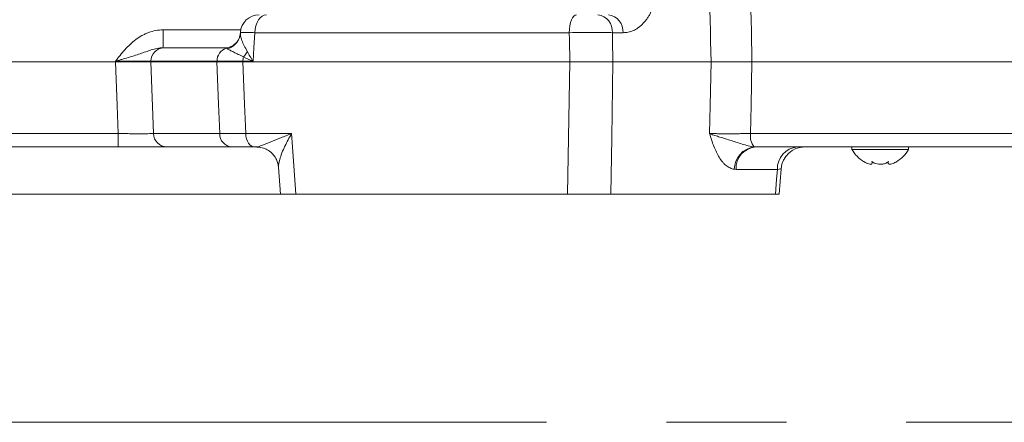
# Model space of a CAD drawing. Header units: millimetres. Extents: x 0 to 8410, y 0 to 5940.
# Tile 9 of 256: x 1047 to 1256, y 1335 to 1420. Entities that reach past the tile are written whole.
import ezdxf

# ---------------------------------------------------------------- set-up
doc = ezdxf.new("R2010")
doc.units = ezdxf.units.MM
doc.header["$LTSCALE"] = 10
doc.linetypes.add('CENTERX2', pattern=[20.32, 12.7, -2.54, 2.54, -2.54])
doc.styles.add('SLDTEXTSTYLE0', font='TXT', dxfattribs={"width": 0.605})
doc.dimstyles.new('SLDDIMSTYLE0', dxfattribs={"dimtxt": 50, "dimasz": 50, "dimexe": 0, "dimexo": 0.0625, "dimgap": 12.5, "dimtad": 1, "dimtoh": 1, "dimdec": 1, "dimrnd": 1e-09, "dimzin": 12, "dimdsep": 46, "dimtxsty": 'SLDTEXTSTYLE0', "dimsah": 1, "dimcen": 0.09, "dimadec": 0, "dimazin": 0, "dimtfac": 1, "dimtofl": 0, "dimtmove": 0, "dimatfit": 3, "dimfxl": 0, "dimfrac": 2, "dimtolj": 1, "dimtzin": 12, "dimarcsym": 0})

# ---------------------------------------------------------------- blocks, each defined once
blk = doc.blocks.new('*D8')
at = {"color": 7, "linetype": 'Continuous', "lineweight": 0}
for p, q in [((1441.19, 1878.04), (715.54, 1878.04)), ((730.54, 1878.04), (730.54, 1383.04)), ((1102.29, 1383.04), (715.54, 1383.04))]:
    blk.add_line(p, q, dxfattribs=at)
for points in [[(730.54, 1878.04), (723.04, 1828.04), (738.04, 1828.04)], [(730.54, 1383.04), (738.04, 1433.04), (723.04, 1433.04)]]:
    blk.add_solid(points, dxfattribs=at)
at = {"color": 7, "linetype": 'Continuous', "lineweight": 0, "insert": (666.09, 1573.26), "char_height": 50, "attachment_point": 1, "rotation": 90, "style": 'SLDTEXTSTYLE0'}
blk.add_mtext('495', dxfattribs=at)
blk = doc.blocks.new('*D9')
at = {"color": 7, "linetype": 'Continuous', "lineweight": 0}
for p, q in [((1441.19, 3305.04), (615.54, 3305.04)), ((630.54, 3305.04), (630.54, 1383.04)), ((1102.29, 1383.04), (615.54, 1383.04))]:
    blk.add_line(p, q, dxfattribs=at)
for points in [[(630.54, 3305.04), (623.04, 3255.04), (638.04, 3255.04)], [(630.54, 1383.04), (638.04, 1433.04), (623.04, 1433.04)]]:
    blk.add_solid(points, dxfattribs=at)
at = {"color": 7, "linetype": 'Continuous', "lineweight": 0, "insert": (566.09, 2267.66), "char_height": 50, "attachment_point": 1, "rotation": 90, "style": 'SLDTEXTSTYLE0'}
blk.add_mtext('1922', dxfattribs=at)

msp = doc.modelspace()

# ---------------------------------------------------------------- linework, layer by layer
at = {"color": 8, "linetype": 'Continuous', "lineweight": 0}
for p, q in [((1077.441398, 1417.835422), (1077.441398, 1414.044764)), ((1077.441398, 1417.835422), (1093.898315, 1417.835422)), ((1163.524624, 1417.254109), (1096.889917, 1417.254109)), ((1174.912963, 1417.254109), (1172.657516, 1417.254109)), ((1067.345355, 1411.044765), (1067.351077, 1411.201772)), ((1074.845586, 1411.201772), (1074.839759, 1411.044765)), ((1074.839759, 1411.044765), (1075.403932, 1395.887757)), ((1088.871796, 1411.201772), (1074.845586, 1411.201772)), ((1088.865716, 1411.044765), (1088.871796, 1411.201772)), ((1094.357211, 1411.201772), (1094.350893, 1411.044765)), ((1096.506748, 1411.201772), (1094.357211, 1411.201772)), ((1024.343897, 1395.887757), (1067.899827, 1395.887757)), ((1067.899827, 1393.044764), (1067.899827, 1395.887757)), ((1075.403932, 1395.887757), (1089.451481, 1395.887757)), ((1094.961274, 1395.887757), (1104.690615, 1395.887757)), ((1201.937999, 1395.887757), (1485.879544, 1395.887757)), ((1207.616005, 1388.306444), (1198.854487, 1388.306444))]:
    msp.add_line(p, q, dxfattribs=at)
at = {"color": 7, "linetype": 'Continuous', "lineweight": 0}
for p, q in [((1093.828592, 1417.294566), (1093.815688, 1417.08779)), ((1077.656034, 1414.044764), (1090.655852, 1414.044764)), ((985.190797, 1411.044765), (1067.345355, 1411.044765)), ((1074.839759, 1411.044765), (1088.865716, 1411.044765)), ((1094.350893, 1411.044765), (1163.629893, 1411.044765)), ((1172.753733, 1411.044765), (1193.558317, 1411.044765)), ((1202.237334, 1411.044765), (1486.490462, 1411.044765)), ((1067.899827, 1393.044764), (1029.992122, 1393.044764)), ((1091.983456, 1393.044764), (1078.217972, 1393.044764)), ((1097.255472, 1393.044764), (1096.83207, 1393.044764)), ((1097.400013, 1393.042568), (1097.255472, 1393.044764)), ((1482.548613, 1393.044764), (1202.965144, 1393.044764)), ((1223.417763, 1393.044764), (1223.417763, 1392.544764)), ((1223.417763, 1392.544764), (1235.417763, 1392.544764)), ((1235.417763, 1392.544764), (1235.417763, 1393.044764)), ((1227.667764, 1389.952084), (1227.715619, 1389.666074)), ((1227.746598, 1389.666074), (1227.746598, 1389.895742)), ((1231.088929, 1389.908516), (1231.088929, 1389.659215)), ((1101.917434, 1388.771536), (1102.312956, 1383.041327)), ((1207.988955, 1383.039811), (1208.427492, 1388.441209)), ((1118.729802, 1383.044765), (609.504364, 1383.044765)), ((1105.591152, 1383.044765), (1163.155313, 1383.044765)), ((1172.320131, 1383.044765), (1207.186282, 1383.044765))]:
    msp.add_line(p, q, dxfattribs=at)
at = {"color": 7, "linetype": 'CENTERX2', "lineweight": 0}
msp.add_line((828.51801, 1334.735295), (1659.983376, 1334.735295), dxfattribs=at)
at = {"color": 8, "linetype": 'Continuous', "lineweight": 0, "flags": 128}
for points in [[(1096.889917, 1417.254109), (1096.958477, 1418.003984), (1097.113017, 1418.719404), (1097.347963, 1419.374675), (1097.654898, 1419.946261), (1098.022777, 1420.413632), (1098.438416, 1420.760002), (1098.886866, 1420.972929), (1099.352021, 1421.044763)], [(1163.524624, 1417.254109), (1163.566198, 1418.003984), (1163.659911, 1418.719404), (1163.802389, 1419.374675), (1163.988512, 1419.946261), (1164.211605, 1420.413632), (1164.46365, 1420.760002), (1164.735597, 1420.972929), (1165.017668, 1421.044763)], [(1096.889917, 1417.254109), (1096.68671, 1414.044764), (1096.506748, 1411.201772)], [(1163.629893, 1411.044765), (1163.548719, 1415.83281), (1163.524624, 1417.254109)], [(1172.657516, 1417.254109), (1172.679532, 1415.83281), (1172.753733, 1411.044765)], [(1067.899827, 1395.887757), (1067.682195, 1401.830213), (1067.345355, 1411.044765)], [(1089.451481, 1395.887757), (1089.212257, 1402.077737), (1088.865716, 1411.044765)], [(1094.350893, 1411.044765), (1094.711963, 1402.077737), (1094.961274, 1395.887757)], [(1163.155313, 1383.044765), (1163.358036, 1395.007752), (1163.629893, 1411.044765)], [(1172.753733, 1411.044765), (1172.5053, 1395.007752), (1172.320131, 1383.044765)], [(1193.235915, 1395.887757), (1193.362232, 1401.827233), (1193.558317, 1411.044765)], [(1202.237334, 1411.044765), (1202.055264, 1401.827233), (1201.937999, 1395.887757)], [(1096.83207, 1393.044764), (1096.47863, 1393.098641), (1096.137885, 1393.258336), (1095.82207, 1393.518113), (1095.542539, 1393.868641), (1095.309306, 1394.297332), (1095.13079, 1394.788785), (1095.013369, 1395.325351), (1094.961274, 1395.887757)], [(1104.690615, 1395.887757), (1104.889903, 1393.044764), (1105.591152, 1383.044765)], [(1207.186282, 1383.044765), (1207.448356, 1386.253823), (1207.616005, 1388.306444)]]:
    msp.add_lwpolyline(points, dxfattribs=at)
at = {"color": 7, "linetype": 'Continuous', "lineweight": 0}
for centre, radius, start, end in [((1097.819389, 1417.044771), 3.999993, 89.99996428, 176.3849107), ((1213.408087, 1388.044764), 5.000001, 90.00837464, 175.54548754), ((1213.408087, 1388.044762), 5.000002, 90.00628512, 175.53105411), ((1229.537153, 1395.943746), 7, 209.04974724, 239.17324325), ((1229.298374, 1395.943746), 7, 300.39715205, 330.95025276)]:
    msp.add_arc(centre, radius, start, end, dxfattribs=at)
at = {"color": 8, "linetype": 'Continuous', "lineweight": 0}
for centre, radius, start, end in [((1169.090939, 1417.503646), 3.575295, 355.99780615, 82.07136487), ((1171.339592, 1417.495802), 3.581535, 356.13056671, 82.26670996), ((1090.211641, 1417.682827), 3.766796, 279.42482685, 309.68712448), ((1090.008569, 1417.519814), 3.844897, 286.12978564, 343.7618994), ((1077.745236, 1411.145949), 2.900188, 91.76253981, 178.89710131), ((1091.779897, 1411.218765), 2.908151, 109.09646874, 180.33480483), ((1090.629973, 1415.598665), 5.19565, 317.74529407, 333.48239611), ((1098.954234, 1411.058556), 4.599253, 166.84903889, 178.2155819), ((1078.30539, 1395.94548), 2.902032, 181.13971269, 268.27380744), ((1092.219256, 1395.803757), 2.76905, 178.26164011, 265.11502196), ((1205.528695, 1395.340579), 3.632148, 171.33548192, 219.02662272), ((1203.316868, 1388.269096), 4.823094, 97.26377445, 179.28013279), ((1203.420169, 1388.497786), 4.569689, 95.71467574, 182.39978496), ((1212.219476, 1388.456693), 4.605922, 95.04591499, 181.86935984)]:
    msp.add_arc(centre, radius, start, end, dxfattribs=at)
for points, knots in [([(1200.870235, 1480.391683), (1201.093114, 1469.05972), (1201.316253, 1457.727698), (1201.539645, 1446.395618), (1201.771937, 1434.612063), (1202.004502, 1422.828444), (1202.237335, 1411.044765)], [0.000915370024, 0.000915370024, 0.000915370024, 0.000915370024, 0.034980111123, 0.034980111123, 0.034980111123, 0.070402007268, 0.070402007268, 0.070402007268, 0.070402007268]), ([(1193.558313, 1411.044765), (1193.307607, 1422.828448), (1193.057049, 1434.612066), (1192.806644, 1446.395618), (1192.686577, 1452.045706), (1192.566545, 1457.695778), (1192.446549, 1463.345834)], [0, 0, 0, 0, 0.035422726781, 0.035422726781, 0.035422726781, 0.052407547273, 0.052407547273, 0.052407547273, 0.052407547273]), ([(1181.69002, 1423.929497), (1181.409746, 1422.895206), (1181.038389, 1421.965243), (1180.465536, 1420.925288), (1180.344907, 1420.722775), (1180.095339, 1420.335116), (1179.966462, 1420.149906), (1179.567907, 1419.619247), (1179.286361, 1419.298651), (1178.840619, 1418.866288), (1178.688121, 1418.730284), (1178.375181, 1418.474661), (1178.214675, 1418.355101), (1177.728269, 1418.025935), (1177.395228, 1417.843729), (1176.712093, 1417.550817), (1176.361998, 1417.440118), (1175.644349, 1417.291333), (1175.280078, 1417.254108), (1174.91296, 1417.254108)], [0, 0, 0, 0, 0.25, 0.25, 0.3125, 0.3125, 0.375, 0.375, 0.5, 0.5, 0.5625, 0.5625, 0.625, 0.625, 0.75, 0.75, 0.875, 0.875, 1, 1, 1, 1]), ([(1077.441399, 1417.835421), (1076.382772, 1417.835421), (1075.365368, 1417.638532), (1074.136357, 1417.18826), (1073.891657, 1417.087177), (1073.414302, 1416.868011), (1073.181147, 1416.749862), (1072.496886, 1416.371826), (1072.060958, 1416.088393), (1071.223779, 1415.467729), (1070.821179, 1415.129043), (1070.052726, 1414.413532), (1069.687295, 1414.037475), (1068.98383, 1413.258687), (1068.645864, 1412.855945), (1068.152645, 1412.241571), (1067.990436, 1412.034981), (1067.74931, 1411.723465), (1067.669295, 1411.619349), (1067.509779, 1411.41072), (1067.429286, 1411.304885), (1067.351081, 1411.201772)], [0, 0, 0, 0, 0.25, 0.25, 0.3125, 0.3125, 0.375, 0.375, 0.5, 0.5, 0.625, 0.625, 0.75, 0.75, 0.875, 0.875, 0.9375, 0.9375, 0.96875, 0.96875, 1, 1, 1, 1]), ([(1093.840901, 1417.086199), (1093.835585, 1416.914482), (1093.822803, 1416.501593), (1094.200219, 1415.301518), (1094.845014, 1414.092643), (1095.279027, 1413.278949)], [0, 0, 0, 0, 0.18880876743, 0.45398685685, 1, 1, 1, 1]), ([(1096.889917, 1417.254109), (1096.401168, 1417.265384), (1095.251754, 1417.291901), (1094.070078, 1417.30933), (1093.921103, 1417.298535), (1093.848485, 1417.293273)], [0, 0, 0, 0, 0.27493196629, 0.64657103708, 1, 1, 1, 1]), ([(1172.657516, 1417.254109), (1172.196315, 1417.265475), (1171.111696, 1417.292206), (1168.848115, 1417.307916), (1166.125445, 1417.298603), (1164.39147, 1417.268939), (1163.524624, 1417.254109)], [0, 0, 0, 0, 0.1977431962, 0.4650391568, 0.7325632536, 1, 1, 1, 1]), ([(1077.441399, 1414.044765), (1077.003536, 1414.044765), (1076.580303, 1413.99049), (1075.753193, 1413.825137), (1075.348672, 1413.713575), (1074.551022, 1413.468263), (1074.157043, 1413.334325), (1073.364005, 1413.061649), (1072.964589, 1412.92261), (1072.152097, 1412.646863), (1071.739798, 1412.51027), (1070.898223, 1412.240854), (1070.46782, 1412.107606), (1069.593273, 1411.844606), (1069.149212, 1411.714821), (1068.477152, 1411.521543), (1068.252586, 1411.457466), (1067.802473, 1411.329548), (1067.57543, 1411.265272), (1067.351081, 1411.201772)], [0, 0, 0, 0, 0.125, 0.125, 0.25, 0.25, 0.375, 0.375, 0.5, 0.5, 0.625, 0.625, 0.75, 0.75, 0.875, 0.875, 0.9375, 0.9375, 1, 1, 1, 1]), ([(1094.475606, 1412.104966), (1094.083991, 1412.311684), (1093.713312, 1412.490487), (1093.024564, 1412.827123), (1092.705565, 1412.983108), (1092.125063, 1413.272909), (1091.867649, 1413.404471), (1091.420182, 1413.638915), (1091.230047, 1413.741871), (1091.076742, 1413.826272)], [0, 0, 0, 0, 0.25, 0.25, 0.5, 0.5, 0.75, 0.75, 1, 1, 1, 1]), ([(1095.279022, 1413.278949), (1095.459137, 1412.93869), (1095.651645, 1412.594964), (1096.06086, 1411.902126), (1096.278331, 1411.551837), (1096.506742, 1411.201772)], [0, 0, 0, 0, 0.5, 0.5, 1, 1, 1, 1]), ([(1074.845589, 1411.201772), (1074.563032, 1411.212915), (1074.172807, 1411.221382), (1073.428009, 1411.23012), (1073.15398, 1411.232328), (1072.569897, 1411.235252), (1072.257961, 1411.235992), (1071.593817, 1411.23601), (1071.2396, 1411.235269), (1070.513791, 1411.232352), (1070.139703, 1411.230183), (1069.369252, 1411.224429), (1068.97001, 1411.220811), (1068.165273, 1411.212262), (1067.759764, 1411.207343), (1067.351081, 1411.201772)], [0, 0, 0, 0, 0.25, 0.25, 0.375, 0.375, 0.5, 0.5, 0.625, 0.625, 0.75, 0.75, 0.875, 0.875, 1, 1, 1, 1]), ([(1094.357211, 1411.201772), (1093.27846, 1411.203219), (1092.281718, 1411.203937), (1090.449139, 1411.203942), (1089.611688, 1411.203219), (1088.87179, 1411.201772)], [0, 0, 0, 0, 0.5, 0.5, 1, 1, 1, 1]), ([(1067.899834, 1395.887757), (1068.309689, 1395.882149), (1068.716298, 1395.877198), (1069.523094, 1395.868594), (1069.923599, 1395.864949), (1070.69619, 1395.859155), (1071.071179, 1395.856971), (1071.798473, 1395.854034), (1072.15336, 1395.853288), (1072.81872, 1395.853306), (1073.131056, 1395.854051), (1073.715558, 1395.856995), (1073.989584, 1395.859218), (1074.734075, 1395.868017), (1075.123247, 1395.876541), (1075.403932, 1395.887757)], [0, 0, 0, 0, 0.125, 0.125, 0.25, 0.25, 0.375, 0.375, 0.5, 0.5, 0.625, 0.625, 0.75, 0.75, 1, 1, 1, 1]), ([(1089.45148, 1395.887757), (1090.193672, 1395.886296), (1091.025536, 1395.885572), (1092.865221, 1395.885567), (1093.876913, 1395.886296), (1094.961272, 1395.887757)], [0, 0, 0, 0, 0.5, 0.5, 1, 1, 1, 1]), ([(1097.255474, 1393.044765), (1097.379936, 1393.044765), (1097.561799, 1393.093403), (1097.989273, 1393.231628), (1098.235658, 1393.322905), (1099.030826, 1393.629549), (1099.641945, 1393.879815), (1100.9485, 1394.411815), (1101.648415, 1394.696322), (1102.752173, 1395.136038), (1103.128489, 1395.284591), (1103.89737, 1395.584405), (1104.291416, 1395.736233), (1104.690619, 1395.887757)], [0, 0, 0, 0, 0.125, 0.125, 0.25, 0.25, 0.5, 0.5, 0.75, 0.75, 0.875, 0.875, 1, 1, 1, 1]), ([(1104.690615, 1395.887757), (1104.687664, 1395.882808), (1104.156839, 1394.992576), (1103.405337, 1393.583502), (1102.604014, 1391.740528), (1102.06907, 1390.187213), (1101.855944, 1389.161117), (1101.897903, 1388.796762), (1101.900939, 1388.770401)], [0, 0, 0, 0, 0.0018170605, 0.3268501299, 0.5188036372, 0.7144422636, 0.9793399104, 1, 1, 1, 1]), ([(1198.494158, 1388.329692), (1198.190304, 1388.369053), (1197.890464, 1388.458237), (1197.308879, 1388.727111), (1197.029266, 1388.905252), (1196.625287, 1389.232433), (1196.493215, 1389.351539), (1196.234144, 1389.60937), (1196.107139, 1389.748242), (1195.739678, 1390.185906), (1195.510444, 1390.507823), (1195.079006, 1391.203127), (1194.876851, 1391.576606), (1194.495607, 1392.367278), (1194.316881, 1392.784152), (1193.981847, 1393.639598), (1193.824745, 1394.079803), (1193.523122, 1394.975389), (1193.379182, 1395.428989), (1193.235918, 1395.887757)], [0, 0, 0, 0, 0.125, 0.125, 0.25, 0.25, 0.3125, 0.3125, 0.375, 0.375, 0.5, 0.5, 0.625, 0.625, 0.75, 0.75, 0.875, 0.875, 1, 1, 1, 1]), ([(1193.235918, 1395.887757), (1193.476518, 1395.882075), (1193.740803, 1395.877058), (1194.31614, 1395.868338), (1194.628395, 1395.864638), (1195.282314, 1395.858755), (1195.625862, 1395.856538), (1196.346153, 1395.853553), (1196.726316, 1395.852791), (1197.49877, 1395.852798), (1197.89198, 1395.853548), (1198.692164, 1395.85652), (1199.101949, 1395.858763), (1199.922484, 1395.864701), (1200.329854, 1395.868361), (1201.138912, 1395.877035), (1201.542306, 1395.882075), (1201.937996, 1395.887757)], [0, 0, 0, 0, 0.125, 0.125, 0.25, 0.25, 0.375, 0.375, 0.5, 0.5, 0.625, 0.625, 0.75, 0.75, 0.875, 0.875, 1, 1, 1, 1]), ([(1202.707051, 1393.053482), (1202.294157, 1393.080759), (1201.869813, 1393.168688), (1201.015471, 1393.392368), (1200.582992, 1393.52828), (1199.715061, 1393.806818), (1199.279671, 1393.949854), (1198.414085, 1394.228161), (1197.983984, 1394.363793), (1197.137042, 1394.62571), (1196.722305, 1394.751522), (1195.925296, 1394.99313), (1195.54184, 1395.10934), (1194.810567, 1395.336749), (1194.462315, 1395.448078), (1193.971912, 1395.6145), (1193.815132, 1395.669423), (1193.515197, 1395.778799), (1193.371377, 1395.833527), (1193.235918, 1395.887757)], [0, 0, 0, 0, 0.125, 0.125, 0.25, 0.25, 0.375, 0.375, 0.5, 0.5, 0.625, 0.625, 0.75, 0.75, 0.875, 0.875, 0.9375, 0.9375, 1, 1, 1, 1]), ([(1208.364528, 1388.445507), (1208.364008, 1388.433888), (1208.362746, 1388.40564), (1207.892704, 1388.343201), (1207.616005, 1388.306444)], [0, 0, 0, 0, 0.411331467, 1, 1, 1, 1])]:
    msp.add_open_spline(points, degree=3, knots=knots, dxfattribs=at)
at = {"color": 7, "linetype": 'Continuous', "lineweight": 0}
for points, knots in [([(1093.796465, 1417.091329), (1093.79714, 1416.928367), (1093.797985, 1416.724454), (1093.703478, 1416.498407), (1093.684498, 1416.453012)], [0, 0, 0, 0, 0.7991746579, 1, 1, 1, 1]), ([(1092.588965, 1414.806333), (1092.48184, 1414.707277), (1092.146213, 1414.396931), (1091.49105, 1414.149876), (1090.932168, 1414.031262), (1090.733377, 1414.047537), (1090.725724, 1414.048163)], [0, 0, 0, 0, 0.1896428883, 0.5941621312, 0.9843743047, 1, 1, 1, 1]), ([(1093.671773, 1416.463576), (1093.634487, 1416.311529), (1093.515295, 1415.825473), (1093.119801, 1415.209909), (1092.714938, 1414.902045), (1092.587698, 1414.80529)], [0, 0, 0, 0, 0.2378950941, 0.7604870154, 1, 1, 1, 1]), ([(1067.345348, 1411.044765), (1068.162574, 1411.044765), (1068.958974, 1411.044765), (1070.122766, 1411.044765), (1070.502636, 1411.044765), (1071.226829, 1411.044765), (1071.574179, 1411.044765), (1072.239036, 1411.044765), (1072.557652, 1411.044765), (1073.14348, 1411.044765), (1073.413517, 1411.044765), (1073.90801, 1411.044765), (1074.133749, 1411.044765), (1074.528575, 1411.044765), (1074.69821, 1411.044765), (1074.839755, 1411.044765)], [0, 0, 0, 0, 0.25, 0.25, 0.375, 0.375, 0.5, 0.5, 0.625, 0.625, 0.75, 0.75, 0.875, 0.875, 1, 1, 1, 1]), ([(1163.629894, 1411.044765), (1164.414786, 1411.044765), (1165.227822, 1411.044765), (1166.489203, 1411.044765), (1166.911326, 1411.044765), (1167.742361, 1411.044765), (1168.153861, 1411.044765), (1168.764956, 1411.044765), (1168.968457, 1411.044765), (1169.367108, 1411.044765), (1169.562702, 1411.044765), (1170.138544, 1411.044765), (1170.507918, 1411.044765), (1171.217334, 1411.044765), (1171.558403, 1411.044765), (1172.190083, 1411.044765), (1172.4834, 1411.044765), (1172.75373, 1411.044765)], [0, 0, 0, 0, 0.25, 0.25, 0.375, 0.375, 0.5, 0.5, 0.5625, 0.5625, 0.625, 0.625, 0.75, 0.75, 0.875, 0.875, 1, 1, 1, 1]), ([(1202.237335, 1411.044765), (1201.446874, 1411.044765), (1200.642534, 1411.044765), (1199.415476, 1411.044765), (1199.006221, 1411.044765), (1198.207726, 1411.044765), (1197.8154, 1411.044765), (1197.044781, 1411.044765), (1196.665329, 1411.044765), (1195.946217, 1411.044765), (1195.603224, 1411.044765), (1194.950317, 1411.044765), (1194.638484, 1411.044765), (1194.063328, 1411.044765), (1193.799031, 1411.044765), (1193.558313, 1411.044765)], [0, 0, 0, 0, 0.25, 0.25, 0.375, 0.375, 0.5, 0.5, 0.625, 0.625, 0.75, 0.75, 0.875, 0.875, 1, 1, 1, 1]), ([(1078.217969, 1393.044765), (1077.831317, 1393.044765), (1077.295607, 1393.044765), (1076.442164, 1393.044765), (1076.261612, 1393.044765), (1075.887697, 1393.044765), (1075.693682, 1393.044765), (1075.090877, 1393.044765), (1074.661446, 1393.044765), (1073.746762, 1393.044765), (1073.258957, 1393.044765), (1072.259247, 1393.044765), (1071.743807, 1393.044765), (1070.681842, 1393.044765), (1070.131335, 1393.044765), (1069.022283, 1393.044765), (1068.463309, 1393.044765), (1067.899834, 1393.044765)], [0, 0, 0, 0, 0.25, 0.25, 0.3125, 0.3125, 0.375, 0.375, 0.5, 0.5, 0.625, 0.625, 0.75, 0.75, 0.875, 0.875, 1, 1, 1, 1]), ([(1097.342107, 1393.020852), (1097.439977, 1393.025681), (1097.892862, 1393.04803), (1098.746509, 1392.834648), (1099.808046, 1392.341086), (1100.707694, 1391.582074), (1101.359618, 1390.678387), (1101.732725, 1389.782633), (1101.882571, 1389.124793), (1101.885509, 1388.839777), (1101.885993, 1388.792865)], [0, 0, 0, 0, 0.0440856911, 0.2040040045, 0.3676186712, 0.5415251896, 0.6982710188, 0.8416517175, 0.9739367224, 1, 1, 1, 1]), ([(1227.726087, 1389.546328), (1227.68778, 1389.488982), (1227.608996, 1389.371038), (1227.254853, 1389.374374), (1226.767366, 1389.514957), (1226.299805, 1389.729123), (1226.011441, 1389.897414), (1225.917764, 1389.952084)], [0, 0, 0, 0, 0.21667934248, 0.44564096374, 0.6626051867, 0.89039534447, 1, 1, 1, 1]), ([(1231.167763, 1389.952084), (1230.944019, 1389.804198), (1230.556343, 1389.547959), (1229.795453, 1389.378461), (1229.090647, 1389.37248), (1228.428077, 1389.515474), (1227.96362, 1389.729049), (1227.740314, 1389.897391), (1227.667764, 1389.952084)], [0, 0, 0, 0, 0.2355526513, 0.408136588, 0.5811339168, 0.7450637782, 0.917172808, 1, 1, 1, 1]), ([(1232.917763, 1389.952084), (1232.648294, 1389.804189), (1232.181406, 1389.547944), (1231.609237, 1389.378455), (1231.250641, 1389.372485), (1231.079233, 1389.51549), (1231.08147, 1389.729064), (1231.146604, 1389.897399), (1231.167763, 1389.952084)], [0, 0, 0, 0, 0.2355673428, 0.4081493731, 0.5811458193, 0.7450754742, 0.917186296, 1, 1, 1, 1]), ([(1105.591152, 1383.044765), (1104.920512, 1383.044765), (1103.579197, 1383.044765), (1102.451051, 1383.044765), (1102.389302, 1383.044765), (1102.361712, 1383.044765)], [0, 0, 0, 0, 0.35615693, 0.7123326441, 1, 1, 1, 1]), ([(1172.320129, 1383.044765), (1171.778214, 1383.044765), (1171.148814, 1383.044765), (1170.074611, 1383.044765), (1169.699231, 1383.044765), (1168.92868, 1383.044765), (1168.531424, 1383.044765), (1167.917159, 1383.044765), (1167.708508, 1383.044765), (1167.291742, 1383.044765), (1167.083055, 1383.044765), (1166.4561, 1383.044765), (1166.036943, 1383.044765), (1165.19623, 1383.044765), (1164.773484, 1383.044765), (1163.951527, 1383.044765), (1163.549066, 1383.044765), (1163.15531, 1383.044765)], [0, 0, 0, 0, 0.25, 0.25, 0.375, 0.375, 0.5, 0.5, 0.5625, 0.5625, 0.625, 0.625, 0.75, 0.75, 0.875, 0.875, 1, 1, 1, 1]), ([(1207.9297, 1383.044765), (1207.946906, 1383.044765), (1208.028355, 1383.044765), (1207.711938, 1383.044765), (1207.31135, 1383.044765), (1207.186282, 1383.044765)], [0, 0, 0, 0, 0.1555449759, 0.736351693, 1, 1, 1, 1])]:
    msp.add_open_spline(points, degree=3, knots=knots, dxfattribs=at)
for points in [[(1090.659204, 1414.044598), (1090.658097, 1414.044709), (1090.656981, 1414.044765), (1090.655856, 1414.044765)], [(1088.865723, 1411.044765), (1089.609535, 1411.044765), (1091.271044, 1411.044765), (1093.266313, 1411.044765), (1094.350889, 1411.044765)], [(1096.832074, 1393.044765), (1095.872539, 1393.044765), (1094.108044, 1393.044765), (1092.640127, 1393.044765), (1091.983457, 1393.044765)]]:
    msp.add_open_spline(points, degree=3, dxfattribs=at)
at = {"color": 8, "linetype": 'Continuous', "lineweight": 0}
for points in [[(1090.828466, 1413.966877), (1090.743068, 1414.011306), (1090.684679, 1414.042043), (1090.659204, 1414.044598)], [(1091.076742, 1413.826272), (1090.974963, 1413.882305), (1090.892364, 1413.930181), (1090.828466, 1413.966877)], [(1094.475606, 1412.104966), (1095.118749, 1411.810383), (1095.797083, 1411.507285), (1096.506742, 1411.201772)], [(1202.707051, 1393.053482), (1202.792822, 1393.047653), (1202.878925, 1393.044765), (1202.965141, 1393.044765)], [(1198.854485, 1388.306444), (1198.733992, 1388.306444), (1198.613882, 1388.314183), (1198.494158, 1388.329692)]]:
    msp.add_open_spline(points, degree=3, dxfattribs=at)

# ---------------------------------------------------------------- dimensions: what is measured, and where the dimension line sits
at = {"color": 7, "linetype": 'Continuous', "lineweight": 0}
for base, p1, picture, middle in [((630.538944, 1383.044765), (1441.190786, 3305.044765), '*D9', (630.538944, 2344.044765)), ((730.538944, 1383.044765), (1441.190786, 1878.044765), '*D8', (730.538944, 1630.544765))]:
    dim = msp.add_linear_dim(base=base, p1=p1, p2=(1102.291642, 1383.044765), angle=90, dimstyle='SLDDIMSTYLE0', dxfattribs=at)
    dim.commit()
    dim.dimension.update_dxf_attribs({"geometry": picture, "text_midpoint": middle, "dimtype": 160})

doc.saveas('drawing.dxf')
